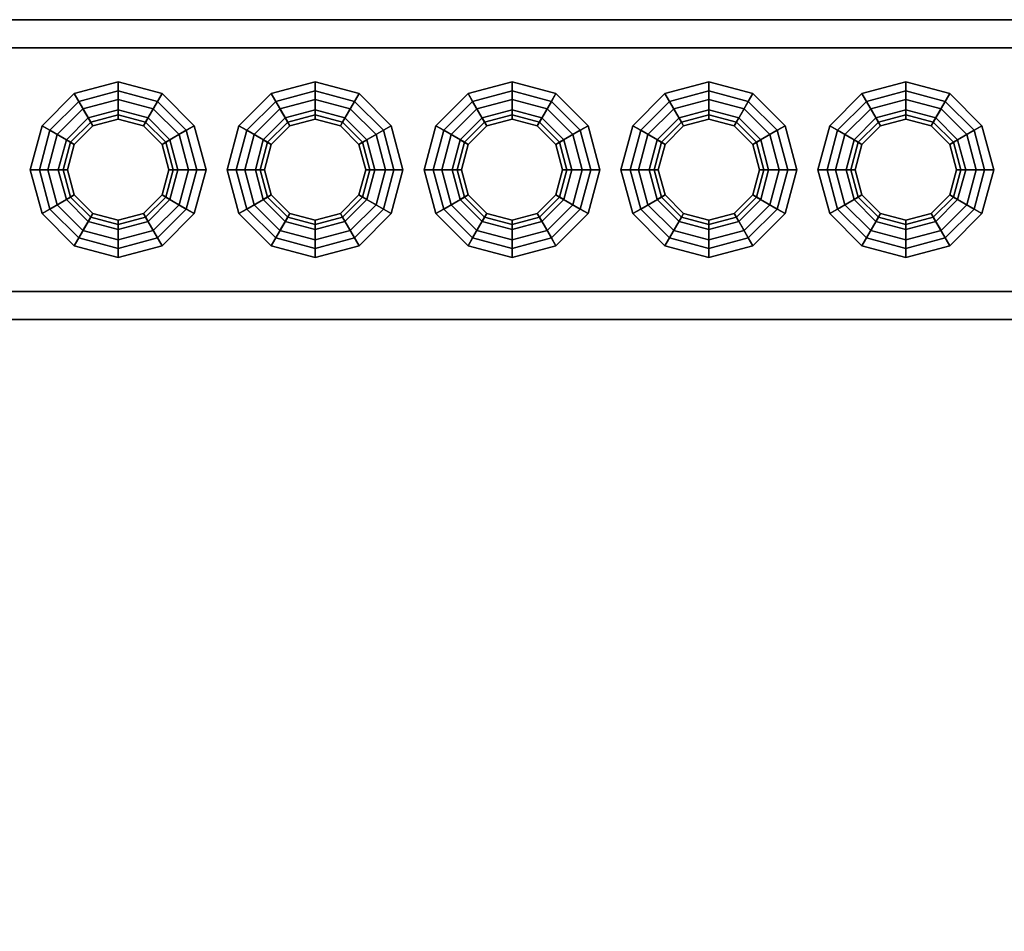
# Model space of a CAD drawing. Header units: metres. Extents: x 3.5 to 32.5, y -12.1 to 35.5.
# Tile 10 of 27: x 12.7 to 13.8, y 33.1 to 34. Entities that reach past the tile are written whole.
import ezdxf

# ---------------------------------------------------------------- set-up
doc = ezdxf.new("R2010")
doc.units = ezdxf.units.M
for name, color, linetype in [('GRANITE', 8, 'Continuous'), ('RUSTIC', 8, 'Continuous'), ('STUCCO', 8, 'Continuous')]:
    doc.layers.add(name, color=color, linetype=linetype)

msp = doc.modelspace()

# ---------------------------------------------------------------- linework, layer by layer
at = {"layer": 'GRANITE'}
for points in [[(10, 30), (10, 34), (26, 34), (26, 30)], [(10, 30), (26, 30), (26, 34), (10, 34)]]:
    msp.add_lwpolyline(points, close=True, dxfattribs=at)
at = {"layer": 'RUSTIC'}
for points in [[(10, 30), (10, 34), (26, 34), (26, 30)], [(10, 30), (26, 30), (26, 34), (10, 34)]]:
    msp.add_lwpolyline(points, close=True, dxfattribs=at)
at = {"layer": 'STUCCO'}
for points in [[(10.1, 33.71), (10.1, 34.03), (16, 34.03), (16, 33.71)], [(10.1, 33.71), (16, 33.71), (16, 34.03), (10.1, 34.03)], [(10.1, 33.74), (10.1, 34), (16, 34), (16, 33.74)], [(10.1, 33.74), (16, 33.74), (16, 34), (10.1, 34)], [(12.82, 33.9285), (12.7907, 33.9207), (12.7731, 33.9512), (12.82, 33.9637)], [(12.82, 33.9637), (12.7731, 33.9512), (12.778, 33.9427), (12.82, 33.954)], [(12.8492, 33.9207), (12.82, 33.9285), (12.82, 33.9637), (12.8669, 33.9512)], [(12.8669, 33.9512), (12.82, 33.9637), (12.82, 33.954), (12.862, 33.9427)], [(13.03, 33.9285), (13.0008, 33.9207), (12.9831, 33.9512), (13.03, 33.9637)], [(13.03, 33.9637), (12.9831, 33.9512), (12.988, 33.9427), (13.03, 33.954)], [(13.0593, 33.9207), (13.03, 33.9285), (13.03, 33.9637), (13.0769, 33.9512)], [(13.0769, 33.9512), (13.03, 33.9637), (13.03, 33.954), (13.072, 33.9427)], [(13.24, 33.9285), (13.2108, 33.9207), (13.1931, 33.9512), (13.24, 33.9637)], [(13.24, 33.9637), (13.1931, 33.9512), (13.198, 33.9427), (13.24, 33.954)], [(13.2692, 33.9207), (13.24, 33.9285), (13.24, 33.9637), (13.2869, 33.9512)], [(13.2869, 33.9512), (13.24, 33.9637), (13.24, 33.954), (13.282, 33.9427)], [(13.45, 33.9285), (13.4207, 33.9207), (13.4031, 33.9512), (13.45, 33.9637)], [(13.45, 33.9637), (13.4031, 33.9512), (13.408, 33.9427), (13.45, 33.954)], [(13.4793, 33.9207), (13.45, 33.9285), (13.45, 33.9637), (13.4969, 33.9512)], [(13.4969, 33.9512), (13.45, 33.9637), (13.45, 33.954), (13.492, 33.9427)], [(13.66, 33.9285), (13.6308, 33.9207), (13.6131, 33.9512), (13.66, 33.9637)], [(13.66, 33.9637), (13.6131, 33.9512), (13.618, 33.9427), (13.66, 33.954)], [(13.6892, 33.9207), (13.66, 33.9285), (13.66, 33.9637), (13.7069, 33.9512)], [(13.7069, 33.9512), (13.66, 33.9637), (13.66, 33.954), (13.702, 33.9427)], [(12.7907, 33.9207), (12.7693, 33.8993), (12.7388, 33.9169), (12.7731, 33.9512)], [(12.7731, 33.9512), (12.7388, 33.9169), (12.7472, 33.912), (12.778, 33.9427)], [(12.82, 33.954), (12.778, 33.9427), (12.7907, 33.9207), (12.82, 33.9285)], [(12.862, 33.9427), (12.82, 33.954), (12.82, 33.9285), (12.8492, 33.9207)], [(12.8707, 33.8993), (12.8492, 33.9207), (12.8669, 33.9512), (12.9012, 33.9169)], [(12.9012, 33.9169), (12.8669, 33.9512), (12.862, 33.9427), (12.8927, 33.912)], [(13.0008, 33.9207), (12.9793, 33.8993), (12.9488, 33.9169), (12.9831, 33.9512)], [(12.9831, 33.9512), (12.9488, 33.9169), (12.9573, 33.912), (12.988, 33.9427)], [(13.03, 33.954), (12.988, 33.9427), (13.0008, 33.9207), (13.03, 33.9285)], [(13.072, 33.9427), (13.03, 33.954), (13.03, 33.9285), (13.0593, 33.9207)], [(13.0807, 33.8993), (13.0593, 33.9207), (13.0769, 33.9512), (13.1112, 33.9169)], [(13.1112, 33.9169), (13.0769, 33.9512), (13.072, 33.9427), (13.1028, 33.912)], [(13.2108, 33.9207), (13.1893, 33.8993), (13.1588, 33.9169), (13.1931, 33.9512)], [(13.1931, 33.9512), (13.1588, 33.9169), (13.1672, 33.912), (13.198, 33.9427)], [(13.24, 33.954), (13.198, 33.9427), (13.2108, 33.9207), (13.24, 33.9285)], [(13.282, 33.9427), (13.24, 33.954), (13.24, 33.9285), (13.2692, 33.9207)], [(13.2907, 33.8993), (13.2692, 33.9207), (13.2869, 33.9512), (13.3212, 33.9169)], [(13.3212, 33.9169), (13.2869, 33.9512), (13.282, 33.9427), (13.3127, 33.912)], [(13.4207, 33.9207), (13.3993, 33.8993), (13.3688, 33.9169), (13.4031, 33.9512)], [(13.4031, 33.9512), (13.3688, 33.9169), (13.3773, 33.912), (13.408, 33.9427)], [(13.45, 33.954), (13.408, 33.9427), (13.4207, 33.9207), (13.45, 33.9285)], [(13.492, 33.9427), (13.45, 33.954), (13.45, 33.9285), (13.4793, 33.9207)], [(13.5007, 33.8993), (13.4793, 33.9207), (13.4969, 33.9512), (13.5312, 33.9169)], [(13.5312, 33.9169), (13.4969, 33.9512), (13.492, 33.9427), (13.5228, 33.912)], [(13.6308, 33.9207), (13.6093, 33.8993), (13.5788, 33.9169), (13.6131, 33.9512)], [(13.6131, 33.9512), (13.5788, 33.9169), (13.5872, 33.912), (13.618, 33.9427)], [(13.66, 33.954), (13.618, 33.9427), (13.6308, 33.9207), (13.66, 33.9285)], [(13.702, 33.9427), (13.66, 33.954), (13.66, 33.9285), (13.6892, 33.9207)], [(13.7107, 33.8993), (13.6892, 33.9207), (13.7069, 33.9512), (13.7412, 33.9169)], [(13.7412, 33.9169), (13.7069, 33.9512), (13.702, 33.9427), (13.7327, 33.912)], [(12.8849, 33.8325), (12.8575, 33.8051), (12.82, 33.795), (12.7825, 33.8051), (12.7551, 33.8325), (12.745, 33.87), (12.7551, 33.9075), (12.7825, 33.935), (12.82, 33.945), (12.8575, 33.935), (12.8849, 33.9075), (12.895, 33.87)], [(12.778, 33.9427), (12.7472, 33.912), (12.7693, 33.8993), (12.7907, 33.9207)], [(12.82, 33.945), (12.7825, 33.935), (12.7907, 33.9207), (12.82, 33.9285)], [(12.8575, 33.935), (12.82, 33.945), (12.82, 33.9285), (12.8492, 33.9207)], [(12.8927, 33.912), (12.862, 33.9427), (12.8492, 33.9207), (12.8707, 33.8993)], [(13.095, 33.8325), (13.0675, 33.8051), (13.03, 33.795), (12.9925, 33.8051), (12.965, 33.8325), (12.955, 33.87), (12.965, 33.9075), (12.9925, 33.935), (13.03, 33.945), (13.0675, 33.935), (13.095, 33.9075), (13.105, 33.87)], [(12.988, 33.9427), (12.9573, 33.912), (12.9793, 33.8993), (13.0008, 33.9207)], [(13.03, 33.945), (12.9925, 33.935), (13.0008, 33.9207), (13.03, 33.9285)], [(13.0675, 33.935), (13.03, 33.945), (13.03, 33.9285), (13.0593, 33.9207)], [(13.1028, 33.912), (13.072, 33.9427), (13.0593, 33.9207), (13.0807, 33.8993)], [(13.3049, 33.8325), (13.2775, 33.8051), (13.24, 33.795), (13.2025, 33.8051), (13.1751, 33.8325), (13.165, 33.87), (13.1751, 33.9075), (13.2025, 33.935), (13.24, 33.945), (13.2775, 33.935), (13.3049, 33.9075), (13.315, 33.87)], [(13.198, 33.9427), (13.1672, 33.912), (13.1893, 33.8993), (13.2108, 33.9207)], [(13.24, 33.945), (13.2025, 33.935), (13.2108, 33.9207), (13.24, 33.9285)], [(13.2775, 33.935), (13.24, 33.945), (13.24, 33.9285), (13.2692, 33.9207)], [(13.3127, 33.912), (13.282, 33.9427), (13.2692, 33.9207), (13.2907, 33.8993)], [(13.515, 33.8325), (13.4875, 33.8051), (13.45, 33.795), (13.4125, 33.8051), (13.385, 33.8325), (13.375, 33.87), (13.385, 33.9075), (13.4125, 33.935), (13.45, 33.945), (13.4875, 33.935), (13.515, 33.9075), (13.525, 33.87)], [(13.408, 33.9427), (13.3773, 33.912), (13.3993, 33.8993), (13.4207, 33.9207)], [(13.45, 33.945), (13.4125, 33.935), (13.4207, 33.9207), (13.45, 33.9285)], [(13.4875, 33.935), (13.45, 33.945), (13.45, 33.9285), (13.4793, 33.9207)], [(13.5228, 33.912), (13.492, 33.9427), (13.4793, 33.9207), (13.5007, 33.8993)], [(13.7249, 33.8325), (13.6975, 33.8051), (13.66, 33.795), (13.6225, 33.8051), (13.5951, 33.8325), (13.585, 33.87), (13.5951, 33.9075), (13.6225, 33.935), (13.66, 33.945), (13.6975, 33.935), (13.7249, 33.9075), (13.735, 33.87)], [(13.618, 33.9427), (13.5872, 33.912), (13.6093, 33.8993), (13.6308, 33.9207)], [(13.66, 33.945), (13.6225, 33.935), (13.6308, 33.9207), (13.66, 33.9285)], [(13.6975, 33.935), (13.66, 33.945), (13.66, 33.9285), (13.6892, 33.9207)], [(13.7327, 33.912), (13.702, 33.9427), (13.6892, 33.9207), (13.7107, 33.8993)], [(12.7825, 33.935), (12.7551, 33.9075), (12.7693, 33.8993), (12.7907, 33.9207)], [(12.8837, 33.87), (12.8752, 33.9019), (12.8519, 33.9252), (12.82, 33.9338), (12.7881, 33.9252), (12.7648, 33.9019), (12.7562, 33.87), (12.7648, 33.8381), (12.7881, 33.8148), (12.82, 33.8062), (12.8519, 33.8148), (12.8752, 33.8381)], [(12.82, 33.924), (12.793, 33.9168), (12.7881, 33.9252), (12.82, 33.9338)], [(12.82, 33.9285), (12.7907, 33.9207), (12.793, 33.9168), (12.82, 33.924)], [(12.847, 33.9168), (12.82, 33.924), (12.82, 33.9338), (12.8519, 33.9252)], [(12.8492, 33.9207), (12.82, 33.9285), (12.82, 33.924), (12.847, 33.9168)], [(12.8849, 33.9075), (12.8575, 33.935), (12.8492, 33.9207), (12.8707, 33.8993)], [(12.9925, 33.935), (12.965, 33.9075), (12.9793, 33.8993), (13.0008, 33.9207)], [(13.0938, 33.87), (13.0852, 33.9019), (13.0619, 33.9252), (13.03, 33.9338), (12.9981, 33.9252), (12.9748, 33.9019), (12.9663, 33.87), (12.9748, 33.8381), (12.9981, 33.8148), (13.03, 33.8062), (13.0619, 33.8148), (13.0852, 33.8381)], [(13.03, 33.924), (13.003, 33.9168), (12.9981, 33.9252), (13.03, 33.9338)], [(13.03, 33.9285), (13.0008, 33.9207), (13.003, 33.9168), (13.03, 33.924)], [(13.057, 33.9168), (13.03, 33.924), (13.03, 33.9338), (13.0619, 33.9252)], [(13.0593, 33.9207), (13.03, 33.9285), (13.03, 33.924), (13.057, 33.9168)], [(13.095, 33.9075), (13.0675, 33.935), (13.0593, 33.9207), (13.0807, 33.8993)], [(13.2025, 33.935), (13.1751, 33.9075), (13.1893, 33.8993), (13.2108, 33.9207)], [(13.3038, 33.87), (13.2952, 33.9019), (13.2719, 33.9252), (13.24, 33.9338), (13.2081, 33.9252), (13.1848, 33.9019), (13.1762, 33.87), (13.1848, 33.8381), (13.2081, 33.8148), (13.24, 33.8062), (13.2719, 33.8148), (13.2952, 33.8381)], [(13.24, 33.924), (13.213, 33.9168), (13.2081, 33.9252), (13.24, 33.9338)], [(13.24, 33.9285), (13.2108, 33.9207), (13.213, 33.9168), (13.24, 33.924)], [(13.267, 33.9168), (13.24, 33.924), (13.24, 33.9338), (13.2719, 33.9252)], [(13.2692, 33.9207), (13.24, 33.9285), (13.24, 33.924), (13.267, 33.9168)], [(13.3049, 33.9075), (13.2775, 33.935), (13.2692, 33.9207), (13.2907, 33.8993)], [(13.4125, 33.935), (13.385, 33.9075), (13.3993, 33.8993), (13.4207, 33.9207)], [(13.5137, 33.87), (13.5052, 33.9019), (13.4819, 33.9252), (13.45, 33.9338), (13.4181, 33.9252), (13.3948, 33.9019), (13.3863, 33.87), (13.3948, 33.8381), (13.4181, 33.8148), (13.45, 33.8062), (13.4819, 33.8148), (13.5052, 33.8381)], [(13.45, 33.924), (13.423, 33.9168), (13.4181, 33.9252), (13.45, 33.9338)], [(13.45, 33.9285), (13.4207, 33.9207), (13.423, 33.9168), (13.45, 33.924)], [(13.477, 33.9168), (13.45, 33.924), (13.45, 33.9338), (13.4819, 33.9252)], [(13.4793, 33.9207), (13.45, 33.9285), (13.45, 33.924), (13.477, 33.9168)], [(13.515, 33.9075), (13.4875, 33.935), (13.4793, 33.9207), (13.5007, 33.8993)], [(13.6225, 33.935), (13.5951, 33.9075), (13.6093, 33.8993), (13.6308, 33.9207)], [(13.7238, 33.87), (13.7152, 33.9019), (13.6919, 33.9252), (13.66, 33.9338), (13.6281, 33.9252), (13.6048, 33.9019), (13.5962, 33.87), (13.6048, 33.8381), (13.6281, 33.8148), (13.66, 33.8062), (13.6919, 33.8148), (13.7152, 33.8381)], [(13.66, 33.924), (13.633, 33.9168), (13.6281, 33.9252), (13.66, 33.9338)], [(13.66, 33.9285), (13.6308, 33.9207), (13.633, 33.9168), (13.66, 33.924)], [(13.687, 33.9168), (13.66, 33.924), (13.66, 33.9338), (13.6919, 33.9252)], [(13.6892, 33.9207), (13.66, 33.9285), (13.66, 33.924), (13.687, 33.9168)], [(13.7249, 33.9075), (13.6975, 33.935), (13.6892, 33.9207), (13.7107, 33.8993)], [(12.7693, 33.8993), (12.7615, 33.87), (12.7263, 33.87), (12.7388, 33.9169)], [(12.7388, 33.9169), (12.7263, 33.87), (12.736, 33.87), (12.7472, 33.912)], [(12.793, 33.9168), (12.7732, 33.897), (12.7648, 33.9019), (12.7881, 33.9252)], [(12.7907, 33.9207), (12.7693, 33.8993), (12.7732, 33.897), (12.793, 33.9168)], [(12.8668, 33.897), (12.847, 33.9168), (12.8519, 33.9252), (12.8752, 33.9019)], [(12.8707, 33.8993), (12.8492, 33.9207), (12.847, 33.9168), (12.8668, 33.897)], [(12.8785, 33.87), (12.8707, 33.8993), (12.9012, 33.9169), (12.9138, 33.87)], [(12.9138, 33.87), (12.9012, 33.9169), (12.8927, 33.912), (12.904, 33.87)], [(12.9793, 33.8993), (12.9715, 33.87), (12.9362, 33.87), (12.9488, 33.9169)], [(12.9488, 33.9169), (12.9362, 33.87), (12.946, 33.87), (12.9573, 33.912)], [(13.003, 33.9168), (12.9832, 33.897), (12.9748, 33.9019), (12.9981, 33.9252)], [(13.0008, 33.9207), (12.9793, 33.8993), (12.9832, 33.897), (13.003, 33.9168)], [(13.0768, 33.897), (13.057, 33.9168), (13.0619, 33.9252), (13.0852, 33.9019)], [(13.0807, 33.8993), (13.0593, 33.9207), (13.057, 33.9168), (13.0768, 33.897)], [(13.0885, 33.87), (13.0807, 33.8993), (13.1112, 33.9169), (13.1237, 33.87)], [(13.1237, 33.87), (13.1112, 33.9169), (13.1028, 33.912), (13.114, 33.87)], [(13.1893, 33.8993), (13.1815, 33.87), (13.1463, 33.87), (13.1588, 33.9169)], [(13.1588, 33.9169), (13.1463, 33.87), (13.156, 33.87), (13.1672, 33.912)], [(13.213, 33.9168), (13.1932, 33.897), (13.1848, 33.9019), (13.2081, 33.9252)], [(13.2108, 33.9207), (13.1893, 33.8993), (13.1932, 33.897), (13.213, 33.9168)], [(13.2868, 33.897), (13.267, 33.9168), (13.2719, 33.9252), (13.2952, 33.9019)], [(13.2907, 33.8993), (13.2692, 33.9207), (13.267, 33.9168), (13.2868, 33.897)], [(13.2985, 33.87), (13.2907, 33.8993), (13.3212, 33.9169), (13.3338, 33.87)], [(13.3338, 33.87), (13.3212, 33.9169), (13.3127, 33.912), (13.324, 33.87)], [(13.3993, 33.8993), (13.3915, 33.87), (13.3562, 33.87), (13.3688, 33.9169)], [(13.3688, 33.9169), (13.3562, 33.87), (13.366, 33.87), (13.3773, 33.912)], [(13.423, 33.9168), (13.4032, 33.897), (13.3948, 33.9019), (13.4181, 33.9252)], [(13.4207, 33.9207), (13.3993, 33.8993), (13.4032, 33.897), (13.423, 33.9168)], [(13.4968, 33.897), (13.477, 33.9168), (13.4819, 33.9252), (13.5052, 33.9019)], [(13.5007, 33.8993), (13.4793, 33.9207), (13.477, 33.9168), (13.4968, 33.897)], [(13.5085, 33.87), (13.5007, 33.8993), (13.5312, 33.9169), (13.5437, 33.87)], [(13.5437, 33.87), (13.5312, 33.9169), (13.5228, 33.912), (13.534, 33.87)], [(13.6093, 33.8993), (13.6015, 33.87), (13.5663, 33.87), (13.5788, 33.9169)], [(13.5788, 33.9169), (13.5663, 33.87), (13.576, 33.87), (13.5872, 33.912)], [(13.633, 33.9168), (13.6132, 33.897), (13.6048, 33.9019), (13.6281, 33.9252)], [(13.6308, 33.9207), (13.6093, 33.8993), (13.6132, 33.897), (13.633, 33.9168)], [(13.7068, 33.897), (13.687, 33.9168), (13.6919, 33.9252), (13.7152, 33.9019)], [(13.7107, 33.8993), (13.6892, 33.9207), (13.687, 33.9168), (13.7068, 33.897)], [(13.7185, 33.87), (13.7107, 33.8993), (13.7412, 33.9169), (13.7538, 33.87)], [(13.7538, 33.87), (13.7412, 33.9169), (13.7327, 33.912), (13.744, 33.87)], [(12.7472, 33.912), (12.736, 33.87), (12.7615, 33.87), (12.7693, 33.8993)], [(12.7551, 33.9075), (12.745, 33.87), (12.7615, 33.87), (12.7693, 33.8993)], [(12.904, 33.87), (12.8927, 33.912), (12.8707, 33.8993), (12.8785, 33.87)], [(12.895, 33.87), (12.8849, 33.9075), (12.8707, 33.8993), (12.8785, 33.87)], [(12.9573, 33.912), (12.946, 33.87), (12.9715, 33.87), (12.9793, 33.8993)], [(12.965, 33.9075), (12.955, 33.87), (12.9715, 33.87), (12.9793, 33.8993)], [(13.114, 33.87), (13.1028, 33.912), (13.0807, 33.8993), (13.0885, 33.87)], [(13.105, 33.87), (13.095, 33.9075), (13.0807, 33.8993), (13.0885, 33.87)], [(13.1672, 33.912), (13.156, 33.87), (13.1815, 33.87), (13.1893, 33.8993)], [(13.1751, 33.9075), (13.165, 33.87), (13.1815, 33.87), (13.1893, 33.8993)], [(13.324, 33.87), (13.3127, 33.912), (13.2907, 33.8993), (13.2985, 33.87)], [(13.315, 33.87), (13.3049, 33.9075), (13.2907, 33.8993), (13.2985, 33.87)], [(13.3773, 33.912), (13.366, 33.87), (13.3915, 33.87), (13.3993, 33.8993)], [(13.385, 33.9075), (13.375, 33.87), (13.3915, 33.87), (13.3993, 33.8993)], [(13.534, 33.87), (13.5228, 33.912), (13.5007, 33.8993), (13.5085, 33.87)], [(13.525, 33.87), (13.515, 33.9075), (13.5007, 33.8993), (13.5085, 33.87)], [(13.5872, 33.912), (13.576, 33.87), (13.6015, 33.87), (13.6093, 33.8993)], [(13.5951, 33.9075), (13.585, 33.87), (13.6015, 33.87), (13.6093, 33.8993)], [(13.744, 33.87), (13.7327, 33.912), (13.7107, 33.8993), (13.7185, 33.87)], [(13.735, 33.87), (13.7249, 33.9075), (13.7107, 33.8993), (13.7185, 33.87)], [(12.7732, 33.897), (12.766, 33.87), (12.7562, 33.87), (12.7648, 33.9019)], [(12.7693, 33.8993), (12.7615, 33.87), (12.766, 33.87), (12.7732, 33.897)], [(12.874, 33.87), (12.8668, 33.897), (12.8752, 33.9019), (12.8837, 33.87)], [(12.8785, 33.87), (12.8707, 33.8993), (12.8668, 33.897), (12.874, 33.87)], [(12.9832, 33.897), (12.976, 33.87), (12.9663, 33.87), (12.9748, 33.9019)], [(12.9793, 33.8993), (12.9715, 33.87), (12.976, 33.87), (12.9832, 33.897)], [(13.084, 33.87), (13.0768, 33.897), (13.0852, 33.9019), (13.0938, 33.87)], [(13.0885, 33.87), (13.0807, 33.8993), (13.0768, 33.897), (13.084, 33.87)], [(13.1932, 33.897), (13.186, 33.87), (13.1762, 33.87), (13.1848, 33.9019)], [(13.1893, 33.8993), (13.1815, 33.87), (13.186, 33.87), (13.1932, 33.897)], [(13.294, 33.87), (13.2868, 33.897), (13.2952, 33.9019), (13.3038, 33.87)], [(13.2985, 33.87), (13.2907, 33.8993), (13.2868, 33.897), (13.294, 33.87)], [(13.4032, 33.897), (13.396, 33.87), (13.3863, 33.87), (13.3948, 33.9019)], [(13.3993, 33.8993), (13.3915, 33.87), (13.396, 33.87), (13.4032, 33.897)], [(13.504, 33.87), (13.4968, 33.897), (13.5052, 33.9019), (13.5137, 33.87)], [(13.5085, 33.87), (13.5007, 33.8993), (13.4968, 33.897), (13.504, 33.87)], [(13.6132, 33.897), (13.606, 33.87), (13.5962, 33.87), (13.6048, 33.9019)], [(13.6093, 33.8993), (13.6015, 33.87), (13.606, 33.87), (13.6132, 33.897)], [(13.714, 33.87), (13.7068, 33.897), (13.7152, 33.9019), (13.7238, 33.87)], [(13.7185, 33.87), (13.7107, 33.8993), (13.7068, 33.897), (13.714, 33.87)], [(12.7615, 33.87), (12.7693, 33.8407), (12.7388, 33.8231), (12.7263, 33.87)], [(12.7263, 33.87), (12.7388, 33.8231), (12.7472, 33.828), (12.736, 33.87)], [(12.736, 33.87), (12.7472, 33.828), (12.7693, 33.8407), (12.7615, 33.87)], [(12.745, 33.87), (12.7551, 33.8325), (12.7693, 33.8407), (12.7615, 33.87)], [(12.766, 33.87), (12.7732, 33.843), (12.7648, 33.8381), (12.7562, 33.87)], [(12.7615, 33.87), (12.7693, 33.8407), (12.7732, 33.843), (12.766, 33.87)], [(12.8707, 33.8407), (12.8785, 33.87), (12.874, 33.87), (12.8668, 33.843)], [(12.8668, 33.843), (12.874, 33.87), (12.8837, 33.87), (12.8752, 33.8381)], [(12.8849, 33.8325), (12.895, 33.87), (12.8785, 33.87), (12.8707, 33.8407)], [(12.8707, 33.8407), (12.8785, 33.87), (12.9138, 33.87), (12.9012, 33.8231)], [(12.8927, 33.828), (12.904, 33.87), (12.8785, 33.87), (12.8707, 33.8407)], [(12.9012, 33.8231), (12.9138, 33.87), (12.904, 33.87), (12.8927, 33.828)], [(12.9715, 33.87), (12.9793, 33.8407), (12.9488, 33.8231), (12.9362, 33.87)], [(12.9362, 33.87), (12.9488, 33.8231), (12.9573, 33.828), (12.946, 33.87)], [(12.946, 33.87), (12.9573, 33.828), (12.9793, 33.8407), (12.9715, 33.87)], [(12.955, 33.87), (12.965, 33.8325), (12.9793, 33.8407), (12.9715, 33.87)], [(12.976, 33.87), (12.9832, 33.843), (12.9748, 33.8381), (12.9663, 33.87)], [(12.9715, 33.87), (12.9793, 33.8407), (12.9832, 33.843), (12.976, 33.87)], [(13.0807, 33.8407), (13.0885, 33.87), (13.084, 33.87), (13.0768, 33.843)], [(13.0768, 33.843), (13.084, 33.87), (13.0938, 33.87), (13.0852, 33.8381)], [(13.095, 33.8325), (13.105, 33.87), (13.0885, 33.87), (13.0807, 33.8407)], [(13.0807, 33.8407), (13.0885, 33.87), (13.1237, 33.87), (13.1112, 33.8231)], [(13.1028, 33.828), (13.114, 33.87), (13.0885, 33.87), (13.0807, 33.8407)], [(13.1112, 33.8231), (13.1237, 33.87), (13.114, 33.87), (13.1028, 33.828)], [(13.1815, 33.87), (13.1893, 33.8407), (13.1588, 33.8231), (13.1463, 33.87)], [(13.1463, 33.87), (13.1588, 33.8231), (13.1672, 33.828), (13.156, 33.87)], [(13.156, 33.87), (13.1672, 33.828), (13.1893, 33.8407), (13.1815, 33.87)], [(13.165, 33.87), (13.1751, 33.8325), (13.1893, 33.8407), (13.1815, 33.87)], [(13.186, 33.87), (13.1932, 33.843), (13.1848, 33.8381), (13.1762, 33.87)], [(13.1815, 33.87), (13.1893, 33.8407), (13.1932, 33.843), (13.186, 33.87)], [(13.2907, 33.8407), (13.2985, 33.87), (13.294, 33.87), (13.2868, 33.843)], [(13.2868, 33.843), (13.294, 33.87), (13.3038, 33.87), (13.2952, 33.8381)], [(13.3049, 33.8325), (13.315, 33.87), (13.2985, 33.87), (13.2907, 33.8407)], [(13.2907, 33.8407), (13.2985, 33.87), (13.3338, 33.87), (13.3212, 33.8231)], [(13.3127, 33.828), (13.324, 33.87), (13.2985, 33.87), (13.2907, 33.8407)], [(13.3212, 33.8231), (13.3338, 33.87), (13.324, 33.87), (13.3127, 33.828)], [(13.3915, 33.87), (13.3993, 33.8407), (13.3688, 33.8231), (13.3562, 33.87)], [(13.3562, 33.87), (13.3688, 33.8231), (13.3773, 33.828), (13.366, 33.87)], [(13.366, 33.87), (13.3773, 33.828), (13.3993, 33.8407), (13.3915, 33.87)], [(13.375, 33.87), (13.385, 33.8325), (13.3993, 33.8407), (13.3915, 33.87)], [(13.396, 33.87), (13.4032, 33.843), (13.3948, 33.8381), (13.3863, 33.87)], [(13.3915, 33.87), (13.3993, 33.8407), (13.4032, 33.843), (13.396, 33.87)], [(13.5007, 33.8407), (13.5085, 33.87), (13.504, 33.87), (13.4968, 33.843)], [(13.4968, 33.843), (13.504, 33.87), (13.5137, 33.87), (13.5052, 33.8381)], [(13.515, 33.8325), (13.525, 33.87), (13.5085, 33.87), (13.5007, 33.8407)], [(13.5007, 33.8407), (13.5085, 33.87), (13.5437, 33.87), (13.5312, 33.8231)], [(13.5228, 33.828), (13.534, 33.87), (13.5085, 33.87), (13.5007, 33.8407)], [(13.5312, 33.8231), (13.5437, 33.87), (13.534, 33.87), (13.5228, 33.828)], [(13.6015, 33.87), (13.6093, 33.8407), (13.5788, 33.8231), (13.5663, 33.87)], [(13.5663, 33.87), (13.5788, 33.8231), (13.5872, 33.828), (13.576, 33.87)], [(13.576, 33.87), (13.5872, 33.828), (13.6093, 33.8407), (13.6015, 33.87)], [(13.585, 33.87), (13.5951, 33.8325), (13.6093, 33.8407), (13.6015, 33.87)], [(13.606, 33.87), (13.6132, 33.843), (13.6048, 33.8381), (13.5962, 33.87)], [(13.6015, 33.87), (13.6093, 33.8407), (13.6132, 33.843), (13.606, 33.87)], [(13.7107, 33.8407), (13.7185, 33.87), (13.714, 33.87), (13.7068, 33.843)], [(13.7068, 33.843), (13.714, 33.87), (13.7238, 33.87), (13.7152, 33.8381)], [(13.7249, 33.8325), (13.735, 33.87), (13.7185, 33.87), (13.7107, 33.8407)], [(13.7107, 33.8407), (13.7185, 33.87), (13.7538, 33.87), (13.7412, 33.8231)], [(13.7327, 33.828), (13.744, 33.87), (13.7185, 33.87), (13.7107, 33.8407)], [(13.7412, 33.8231), (13.7538, 33.87), (13.744, 33.87), (13.7327, 33.828)], [(12.7732, 33.843), (12.793, 33.8232), (12.7881, 33.8148), (12.7648, 33.8381)], [(12.7693, 33.8407), (12.7907, 33.8193), (12.793, 33.8232), (12.7732, 33.843)], [(12.8492, 33.8193), (12.8707, 33.8407), (12.8668, 33.843), (12.847, 33.8232)], [(12.847, 33.8232), (12.8668, 33.843), (12.8752, 33.8381), (12.8519, 33.8148)], [(12.9832, 33.843), (13.003, 33.8232), (12.9981, 33.8148), (12.9748, 33.8381)], [(12.9793, 33.8407), (13.0008, 33.8193), (13.003, 33.8232), (12.9832, 33.843)], [(13.0593, 33.8193), (13.0807, 33.8407), (13.0768, 33.843), (13.057, 33.8232)], [(13.057, 33.8232), (13.0768, 33.843), (13.0852, 33.8381), (13.0619, 33.8148)], [(13.1932, 33.843), (13.213, 33.8232), (13.2081, 33.8148), (13.1848, 33.8381)], [(13.1893, 33.8407), (13.2108, 33.8193), (13.213, 33.8232), (13.1932, 33.843)], [(13.2692, 33.8193), (13.2907, 33.8407), (13.2868, 33.843), (13.267, 33.8232)], [(13.267, 33.8232), (13.2868, 33.843), (13.2952, 33.8381), (13.2719, 33.8148)], [(13.4032, 33.843), (13.423, 33.8232), (13.4181, 33.8148), (13.3948, 33.8381)], [(13.3993, 33.8407), (13.4207, 33.8193), (13.423, 33.8232), (13.4032, 33.843)], [(13.4793, 33.8193), (13.5007, 33.8407), (13.4968, 33.843), (13.477, 33.8232)], [(13.477, 33.8232), (13.4968, 33.843), (13.5052, 33.8381), (13.4819, 33.8148)], [(13.6132, 33.843), (13.633, 33.8232), (13.6281, 33.8148), (13.6048, 33.8381)], [(13.6093, 33.8407), (13.6308, 33.8193), (13.633, 33.8232), (13.6132, 33.843)], [(13.6892, 33.8193), (13.7107, 33.8407), (13.7068, 33.843), (13.687, 33.8232)], [(13.687, 33.8232), (13.7068, 33.843), (13.7152, 33.8381), (13.6919, 33.8148)], [(12.7693, 33.8407), (12.7907, 33.8193), (12.7731, 33.7888), (12.7388, 33.8231)], [(12.7472, 33.828), (12.778, 33.7972), (12.7907, 33.8193), (12.7693, 33.8407)], [(12.7551, 33.8325), (12.7825, 33.8051), (12.7907, 33.8193), (12.7693, 33.8407)], [(12.8575, 33.8051), (12.8849, 33.8325), (12.8707, 33.8407), (12.8492, 33.8193)], [(12.8492, 33.8193), (12.8707, 33.8407), (12.9012, 33.8231), (12.8669, 33.7888)], [(12.862, 33.7972), (12.8927, 33.828), (12.8707, 33.8407), (12.8492, 33.8193)], [(12.9793, 33.8407), (13.0008, 33.8193), (12.9831, 33.7888), (12.9488, 33.8231)], [(12.9573, 33.828), (12.988, 33.7972), (13.0008, 33.8193), (12.9793, 33.8407)], [(12.965, 33.8325), (12.9925, 33.8051), (13.0008, 33.8193), (12.9793, 33.8407)], [(13.0675, 33.8051), (13.095, 33.8325), (13.0807, 33.8407), (13.0593, 33.8193)], [(13.0593, 33.8193), (13.0807, 33.8407), (13.1112, 33.8231), (13.0769, 33.7888)], [(13.072, 33.7972), (13.1028, 33.828), (13.0807, 33.8407), (13.0593, 33.8193)], [(13.1893, 33.8407), (13.2108, 33.8193), (13.1931, 33.7888), (13.1588, 33.8231)], [(13.1672, 33.828), (13.198, 33.7972), (13.2108, 33.8193), (13.1893, 33.8407)], [(13.1751, 33.8325), (13.2025, 33.8051), (13.2108, 33.8193), (13.1893, 33.8407)], [(13.2775, 33.8051), (13.3049, 33.8325), (13.2907, 33.8407), (13.2692, 33.8193)], [(13.2692, 33.8193), (13.2907, 33.8407), (13.3212, 33.8231), (13.2869, 33.7888)], [(13.282, 33.7972), (13.3127, 33.828), (13.2907, 33.8407), (13.2692, 33.8193)], [(13.3993, 33.8407), (13.4207, 33.8193), (13.4031, 33.7888), (13.3688, 33.8231)], [(13.3773, 33.828), (13.408, 33.7972), (13.4207, 33.8193), (13.3993, 33.8407)], [(13.385, 33.8325), (13.4125, 33.8051), (13.4207, 33.8193), (13.3993, 33.8407)], [(13.4875, 33.8051), (13.515, 33.8325), (13.5007, 33.8407), (13.4793, 33.8193)], [(13.4793, 33.8193), (13.5007, 33.8407), (13.5312, 33.8231), (13.4969, 33.7888)], [(13.492, 33.7972), (13.5228, 33.828), (13.5007, 33.8407), (13.4793, 33.8193)], [(13.6093, 33.8407), (13.6308, 33.8193), (13.6131, 33.7888), (13.5788, 33.8231)], [(13.5872, 33.828), (13.618, 33.7972), (13.6308, 33.8193), (13.6093, 33.8407)], [(13.5951, 33.8325), (13.6225, 33.8051), (13.6308, 33.8193), (13.6093, 33.8407)], [(13.6975, 33.8051), (13.7249, 33.8325), (13.7107, 33.8407), (13.6892, 33.8193)], [(13.6892, 33.8193), (13.7107, 33.8407), (13.7412, 33.8231), (13.7069, 33.7888)], [(13.702, 33.7972), (13.7327, 33.828), (13.7107, 33.8407), (13.6892, 33.8193)], [(12.7388, 33.8231), (12.7731, 33.7888), (12.778, 33.7972), (12.7472, 33.828)], [(12.793, 33.8232), (12.82, 33.816), (12.82, 33.8062), (12.7881, 33.8148)], [(12.7907, 33.8193), (12.82, 33.8115), (12.82, 33.816), (12.793, 33.8232)], [(12.82, 33.8115), (12.8492, 33.8193), (12.847, 33.8232), (12.82, 33.816)], [(12.82, 33.816), (12.847, 33.8232), (12.8519, 33.8148), (12.82, 33.8062)], [(12.8669, 33.7888), (12.9012, 33.8231), (12.8927, 33.828), (12.862, 33.7972)], [(12.9488, 33.8231), (12.9831, 33.7888), (12.988, 33.7972), (12.9573, 33.828)], [(13.003, 33.8232), (13.03, 33.816), (13.03, 33.8062), (12.9981, 33.8148)], [(13.0008, 33.8193), (13.03, 33.8115), (13.03, 33.816), (13.003, 33.8232)], [(13.03, 33.8115), (13.0593, 33.8193), (13.057, 33.8232), (13.03, 33.816)], [(13.03, 33.816), (13.057, 33.8232), (13.0619, 33.8148), (13.03, 33.8062)], [(13.0769, 33.7888), (13.1112, 33.8231), (13.1028, 33.828), (13.072, 33.7972)], [(13.1588, 33.8231), (13.1931, 33.7888), (13.198, 33.7972), (13.1672, 33.828)], [(13.213, 33.8232), (13.24, 33.816), (13.24, 33.8062), (13.2081, 33.8148)], [(13.2108, 33.8193), (13.24, 33.8115), (13.24, 33.816), (13.213, 33.8232)], [(13.24, 33.8115), (13.2692, 33.8193), (13.267, 33.8232), (13.24, 33.816)], [(13.24, 33.816), (13.267, 33.8232), (13.2719, 33.8148), (13.24, 33.8062)], [(13.2869, 33.7888), (13.3212, 33.8231), (13.3127, 33.828), (13.282, 33.7972)], [(13.3688, 33.8231), (13.4031, 33.7888), (13.408, 33.7972), (13.3773, 33.828)], [(13.423, 33.8232), (13.45, 33.816), (13.45, 33.8062), (13.4181, 33.8148)], [(13.4207, 33.8193), (13.45, 33.8115), (13.45, 33.816), (13.423, 33.8232)], [(13.45, 33.8115), (13.4793, 33.8193), (13.477, 33.8232), (13.45, 33.816)], [(13.45, 33.816), (13.477, 33.8232), (13.4819, 33.8148), (13.45, 33.8062)], [(13.4969, 33.7888), (13.5312, 33.8231), (13.5228, 33.828), (13.492, 33.7972)], [(13.5788, 33.8231), (13.6131, 33.7888), (13.618, 33.7972), (13.5872, 33.828)], [(13.633, 33.8232), (13.66, 33.816), (13.66, 33.8062), (13.6281, 33.8148)], [(13.6308, 33.8193), (13.66, 33.8115), (13.66, 33.816), (13.633, 33.8232)], [(13.66, 33.8115), (13.6892, 33.8193), (13.687, 33.8232), (13.66, 33.816)], [(13.66, 33.816), (13.687, 33.8232), (13.6919, 33.8148), (13.66, 33.8062)], [(13.7069, 33.7888), (13.7412, 33.8231), (13.7327, 33.828), (13.702, 33.7972)], [(12.7907, 33.8193), (12.82, 33.8115), (12.82, 33.7762), (12.7731, 33.7888)], [(12.778, 33.7972), (12.82, 33.786), (12.82, 33.8115), (12.7907, 33.8193)], [(12.7825, 33.8051), (12.82, 33.795), (12.82, 33.8115), (12.7907, 33.8193)], [(12.82, 33.795), (12.8575, 33.8051), (12.8492, 33.8193), (12.82, 33.8115)], [(12.82, 33.8115), (12.8492, 33.8193), (12.8669, 33.7888), (12.82, 33.7762)], [(12.82, 33.786), (12.862, 33.7972), (12.8492, 33.8193), (12.82, 33.8115)], [(13.0008, 33.8193), (13.03, 33.8115), (13.03, 33.7762), (12.9831, 33.7888)], [(12.988, 33.7972), (13.03, 33.786), (13.03, 33.8115), (13.0008, 33.8193)], [(12.9925, 33.8051), (13.03, 33.795), (13.03, 33.8115), (13.0008, 33.8193)], [(13.03, 33.795), (13.0675, 33.8051), (13.0593, 33.8193), (13.03, 33.8115)], [(13.03, 33.8115), (13.0593, 33.8193), (13.0769, 33.7888), (13.03, 33.7762)], [(13.03, 33.786), (13.072, 33.7972), (13.0593, 33.8193), (13.03, 33.8115)], [(13.2108, 33.8193), (13.24, 33.8115), (13.24, 33.7762), (13.1931, 33.7888)], [(13.198, 33.7972), (13.24, 33.786), (13.24, 33.8115), (13.2108, 33.8193)], [(13.2025, 33.8051), (13.24, 33.795), (13.24, 33.8115), (13.2108, 33.8193)], [(13.24, 33.795), (13.2775, 33.8051), (13.2692, 33.8193), (13.24, 33.8115)], [(13.24, 33.8115), (13.2692, 33.8193), (13.2869, 33.7888), (13.24, 33.7762)], [(13.24, 33.786), (13.282, 33.7972), (13.2692, 33.8193), (13.24, 33.8115)], [(13.4207, 33.8193), (13.45, 33.8115), (13.45, 33.7762), (13.4031, 33.7888)], [(13.408, 33.7972), (13.45, 33.786), (13.45, 33.8115), (13.4207, 33.8193)], [(13.4125, 33.8051), (13.45, 33.795), (13.45, 33.8115), (13.4207, 33.8193)], [(13.45, 33.795), (13.4875, 33.8051), (13.4793, 33.8193), (13.45, 33.8115)], [(13.45, 33.8115), (13.4793, 33.8193), (13.4969, 33.7888), (13.45, 33.7762)], [(13.45, 33.786), (13.492, 33.7972), (13.4793, 33.8193), (13.45, 33.8115)], [(13.6308, 33.8193), (13.66, 33.8115), (13.66, 33.7762), (13.6131, 33.7888)], [(13.618, 33.7972), (13.66, 33.786), (13.66, 33.8115), (13.6308, 33.8193)], [(13.6225, 33.8051), (13.66, 33.795), (13.66, 33.8115), (13.6308, 33.8193)], [(13.66, 33.795), (13.6975, 33.8051), (13.6892, 33.8193), (13.66, 33.8115)], [(13.66, 33.8115), (13.6892, 33.8193), (13.7069, 33.7888), (13.66, 33.7762)], [(13.66, 33.786), (13.702, 33.7972), (13.6892, 33.8193), (13.66, 33.8115)], [(12.7731, 33.7888), (12.82, 33.7762), (12.82, 33.786), (12.778, 33.7972)], [(12.82, 33.7762), (12.8669, 33.7888), (12.862, 33.7972), (12.82, 33.786)], [(12.9831, 33.7888), (13.03, 33.7762), (13.03, 33.786), (12.988, 33.7972)], [(13.03, 33.7762), (13.0769, 33.7888), (13.072, 33.7972), (13.03, 33.786)], [(13.1931, 33.7888), (13.24, 33.7762), (13.24, 33.786), (13.198, 33.7972)], [(13.24, 33.7762), (13.2869, 33.7888), (13.282, 33.7972), (13.24, 33.786)], [(13.4031, 33.7888), (13.45, 33.7762), (13.45, 33.786), (13.408, 33.7972)], [(13.45, 33.7762), (13.4969, 33.7888), (13.492, 33.7972), (13.45, 33.786)], [(13.6131, 33.7888), (13.66, 33.7762), (13.66, 33.786), (13.618, 33.7972)], [(13.66, 33.7762), (13.7069, 33.7888), (13.702, 33.7972), (13.66, 33.786)]]:
    msp.add_lwpolyline(points, close=True, dxfattribs=at)

doc.saveas('drawing.dxf')
